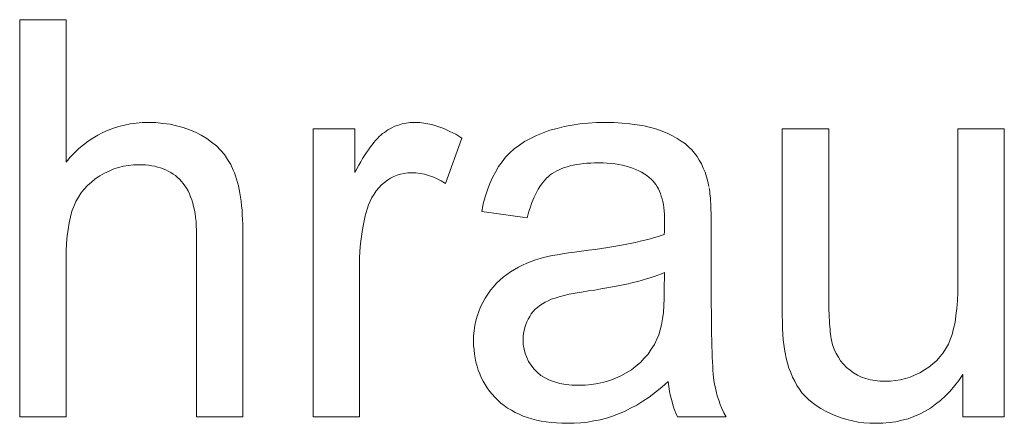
# Model space of a CAD drawing. Extents: x 1101 to 1942, y 41 to 882.
# Tile 57 of 113: x 1273.17 to 1279.37, y 828.62 to 831.16. Entities that reach past the tile are written whole.
import ezdxf

# ---------------------------------------------------------------- set-up
doc = ezdxf.new("R2010")
doc.units = 0
doc.layers.get('0').update_dxf_attribs({"lineweight": 13})
doc.layers.add('Beschriftung', color=7, linetype='Continuous', lineweight=25)

# ---------------------------------------------------------------- blocks, each defined once
blk = doc.blocks.new('Referenz-A03CP7E41H', base_point=(1127.7942, 89.8071))
at = {"layer": 'Beschriftung', "color": 0, "lineweight": -2}
for p, q in [((1273.1724, 828.6629), (1273.1724, 831.1629)), ((1273.1724, 831.1629), (1273.4646, 831.1629)), ((1273.4646, 831.1629), (1273.4646, 830.2655)), ((1273.9048, 830.5111), (1273.9422, 830.515)), ((1273.9422, 830.515), (1273.9811, 830.515)), ((1273.9811, 830.515), (1274.029, 830.515)), ((1274.029, 830.515), (1274.0738, 830.5101)), ((1275.6043, 830.5111), (1275.6288, 830.515)), ((1275.6288, 830.515), (1275.6544, 830.515)), ((1275.6544, 830.515), (1275.6912, 830.515)), ((1275.6912, 830.515), (1275.7284, 830.5089)), ((1276.7493, 830.511), (1276.8015, 830.515)), ((1276.8015, 830.515), (1276.8571, 830.515)), ((1276.8571, 830.515), (1276.9124, 830.515)), ((1276.9124, 830.515), (1276.9624, 830.5116)), ((1273.6638, 830.437), (1273.6961, 830.4526)), ((1273.6961, 830.4526), (1273.7284, 830.4682)), ((1273.7284, 830.4682), (1273.7623, 830.4799)), ((1273.7623, 830.4799), (1273.7963, 830.4916)), ((1273.7963, 830.4916), (1273.8319, 830.4994)), ((1273.8319, 830.4994), (1273.8675, 830.5072)), ((1273.8675, 830.5072), (1273.9048, 830.5111)), ((1274.0738, 830.5101), (1274.1186, 830.5051)), ((1274.1186, 830.5051), (1274.1601, 830.4951)), ((1274.1601, 830.4951), (1274.2017, 830.4853)), ((1274.2017, 830.4853), (1274.2402, 830.4704)), ((1274.2402, 830.4704), (1274.2786, 830.4555)), ((1274.2786, 830.4555), (1274.314, 830.4358)), ((1275.0181, 828.6629), (1275.0181, 830.475)), ((1275.0181, 830.475), (1275.2812, 830.475)), ((1275.2812, 830.475), (1275.2812, 830.2003)), ((1275.4563, 830.4461), (1275.4669, 830.4538)), ((1275.4669, 830.4538), (1275.4883, 830.469)), ((1275.4883, 830.469), (1275.5106, 830.4806)), ((1275.5106, 830.4806), (1275.533, 830.492)), ((1275.533, 830.492), (1275.5564, 830.4997)), ((1275.5564, 830.4997), (1275.5799, 830.5073)), ((1275.5799, 830.5073), (1275.6043, 830.5111)), ((1275.7284, 830.5089), (1275.7656, 830.5028)), ((1275.7656, 830.5028), (1275.8032, 830.4905)), ((1275.8032, 830.4905), (1275.8407, 830.4783)), ((1275.8407, 830.4783), (1275.8786, 830.4599)), ((1275.8786, 830.4599), (1275.9164, 830.4415)), ((1276.4238, 830.4349), (1276.466, 830.451)), ((1276.466, 830.451), (1276.5082, 830.467)), ((1276.5082, 830.467), (1276.5537, 830.479)), ((1276.5537, 830.479), (1276.5993, 830.491)), ((1276.5993, 830.491), (1276.6481, 830.499)), ((1276.6481, 830.499), (1276.6971, 830.507)), ((1276.6971, 830.507), (1276.7493, 830.511)), ((1276.9624, 830.5116), (1277.0124, 830.5082)), ((1277.0124, 830.5082), (1277.0572, 830.5014)), ((1277.0572, 830.5014), (1277.1021, 830.4945)), ((1277.1021, 830.4945), (1277.1417, 830.4843)), ((1277.1417, 830.4843), (1277.1814, 830.474)), ((1277.1814, 830.474), (1277.2158, 830.4604)), ((1277.2158, 830.4604), (1277.2503, 830.4467)), ((1277.9707, 829.3528), (1277.9707, 830.475)), ((1277.9707, 830.475), (1278.2628, 830.475)), ((1278.2628, 830.475), (1278.2628, 829.4708)), ((1279.0759, 829.5049), (1279.0759, 830.475)), ((1279.0759, 830.475), (1279.368, 830.475)), ((1279.368, 830.475), (1279.368, 828.6629)), ((1273.5736, 830.3747), (1273.6026, 830.3981)), ((1273.6026, 830.3981), (1273.6332, 830.4175)), ((1273.6332, 830.4175), (1273.6638, 830.437)), ((1274.314, 830.4358), (1274.3494, 830.4159)), ((1274.3494, 830.4159), (1274.3797, 830.3923)), ((1274.3797, 830.3923), (1274.4099, 830.3687)), ((1275.3896, 830.3757), (1275.401, 830.3894)), ((1275.401, 830.3894), (1275.4123, 830.4032)), ((1275.4123, 830.4032), (1275.4234, 830.4149)), ((1275.4234, 830.4149), (1275.4345, 830.4268)), ((1275.4345, 830.4268), (1275.4455, 830.4364)), ((1275.4455, 830.4364), (1275.4563, 830.4461)), ((1275.9545, 830.417), (1275.8521, 830.133)), ((1275.9164, 830.4415), (1275.9545, 830.417)), ((1276.3171, 830.3733), (1276.3494, 830.3961)), ((1276.3494, 830.3961), (1276.3866, 830.4156)), ((1276.3866, 830.4156), (1276.4238, 830.4349)), ((1277.2503, 830.4467), (1277.2802, 830.4314)), ((1277.2802, 830.4314), (1277.3102, 830.4159)), ((1277.3102, 830.4159), (1277.3356, 830.3988)), ((1277.3356, 830.3988), (1277.3609, 830.3816)), ((1273.5175, 830.324), (1273.5448, 830.3513)), ((1273.5448, 830.3513), (1273.5736, 830.3747)), ((1274.4099, 830.3687), (1274.4353, 830.3412)), ((1274.4353, 830.3412), (1274.4605, 830.3139)), ((1275.3545, 830.3261), (1275.3664, 830.344)), ((1275.3664, 830.344), (1275.3779, 830.3598)), ((1275.3779, 830.3598), (1275.3896, 830.3757)), ((1276.2575, 830.3242), (1276.2848, 830.3505)), ((1276.2848, 830.3505), (1276.3171, 830.3733)), ((1277.3609, 830.3816), (1277.3817, 830.3626)), ((1277.3817, 830.3626), (1277.4025, 830.3437)), ((1277.4025, 830.3437), (1277.4187, 830.323)), ((1273.4646, 830.2655), (1273.4903, 830.2967)), ((1273.4903, 830.2967), (1273.5175, 830.324)), ((1274.4605, 830.3139), (1274.4807, 830.2827)), ((1274.4807, 830.2827), (1274.501, 830.2516)), ((1275.3061, 830.2464), (1275.3184, 830.2684)), ((1275.3184, 830.2684), (1275.3305, 830.2883)), ((1275.3305, 830.2883), (1275.3426, 830.3082)), ((1275.3426, 830.3082), (1275.3545, 830.3261)), ((1276.1856, 830.2387), (1276.208, 830.2683)), ((1276.208, 830.2683), (1276.2302, 830.298)), ((1276.2302, 830.298), (1276.2575, 830.3242)), ((1277.4187, 830.323), (1277.4349, 830.3023)), ((1277.4349, 830.3023), (1277.4487, 830.2789)), ((1277.4487, 830.2789), (1277.4626, 830.2555)), ((1273.7348, 830.2103), (1273.7053, 830.1971)), ((1273.7644, 830.2237), (1273.7348, 830.2103)), ((1273.7949, 830.2325), (1273.7644, 830.2237)), ((1273.8255, 830.2413), (1273.7949, 830.2325)), ((1273.857, 830.2458), (1273.8255, 830.2413)), ((1273.8886, 830.2501), (1273.857, 830.2458)), ((1273.9211, 830.2501), (1273.8886, 830.2501)), ((1273.9428, 830.2501), (1273.9211, 830.2501)), ((1273.9633, 830.2485), (1273.9428, 830.2501)), ((1273.9838, 830.2469), (1273.9633, 830.2485)), ((1274.0031, 830.2436), (1273.9838, 830.2469)), ((1274.0224, 830.2403), (1274.0031, 830.2436)), ((1274.0404, 830.2354), (1274.0224, 830.2403)), ((1274.0584, 830.2305), (1274.0404, 830.2354)), ((1274.0752, 830.2239), (1274.0584, 830.2305)), ((1274.0919, 830.2174), (1274.0752, 830.2239)), ((1274.1076, 830.2091), (1274.0919, 830.2174)), ((1274.1231, 830.201), (1274.1076, 830.2091)), ((1274.501, 830.2516), (1274.5161, 830.2165)), ((1274.5161, 830.2165), (1274.5238, 830.199)), ((1275.2812, 830.2003), (1275.2938, 830.2245)), ((1275.2938, 830.2245), (1275.3061, 830.2464)), ((1276.1473, 830.17), (1276.1665, 830.2043)), ((1276.1665, 830.2043), (1276.1856, 830.2387)), ((1276.5377, 830.2034), (1276.5237, 830.1951)), ((1276.5516, 830.2118), (1276.5377, 830.2034)), ((1276.5672, 830.2188), (1276.5516, 830.2118)), ((1276.5828, 830.2259), (1276.5672, 830.2188)), ((1276.6002, 830.2319), (1276.5828, 830.2259)), ((1276.6175, 830.2378), (1276.6002, 830.2319)), ((1276.6365, 830.2426), (1276.6175, 830.2378)), ((1276.6554, 830.2473), (1276.6365, 830.2426)), ((1276.6761, 830.2509), (1276.6554, 830.2473)), ((1276.6968, 830.2545), (1276.6761, 830.2509)), ((1276.7192, 830.2569), (1276.6968, 830.2545)), ((1276.7416, 830.2592), (1276.7192, 830.2569)), ((1276.7656, 830.2604), (1276.7416, 830.2592)), ((1276.7896, 830.2616), (1276.7656, 830.2604)), ((1276.8154, 830.2616), (1276.7896, 830.2616)), ((1276.8429, 830.2616), (1276.8154, 830.2616)), ((1276.8688, 830.26), (1276.8429, 830.2616)), ((1276.8946, 830.2583), (1276.8688, 830.26)), ((1276.9188, 830.2551), (1276.8946, 830.2583)), ((1276.9429, 830.2518), (1276.9188, 830.2551)), ((1276.9654, 830.2469), (1276.9429, 830.2518)), ((1276.9879, 830.242), (1276.9654, 830.2469)), ((1277.0087, 830.2356), (1276.9879, 830.242)), ((1277.0294, 830.229), (1277.0087, 830.2356)), ((1277.0484, 830.2208), (1277.0294, 830.229)), ((1277.0675, 830.2127), (1277.0484, 830.2208)), ((1277.0849, 830.203), (1277.0675, 830.2127)), ((1277.1022, 830.1931), (1277.0849, 830.203)), ((1277.4626, 830.2555), (1277.474, 830.2294)), ((1277.474, 830.2294), (1277.4854, 830.2033)), ((1277.4854, 830.2033), (1277.4942, 830.1744)), ((1273.6234, 830.1408), (1273.599, 830.1201)), ((1273.648, 830.1617), (1273.6234, 830.1408)), ((1273.6767, 830.1794), (1273.648, 830.1617)), ((1273.7053, 830.1971), (1273.6767, 830.1794)), ((1274.1375, 830.1911), (1274.1231, 830.201)), ((1274.1518, 830.1814), (1274.1375, 830.1911)), ((1274.1649, 830.1699), (1274.1518, 830.1814)), ((1274.1781, 830.1584), (1274.1649, 830.1699)), ((1274.19, 830.1453), (1274.1781, 830.1584)), ((1274.2017, 830.1322), (1274.19, 830.1453)), ((1274.5238, 830.199), (1274.5305, 830.1796)), ((1274.5305, 830.1796), (1274.5371, 830.1601)), ((1274.5371, 830.1601), (1274.5428, 830.1387)), ((1275.4864, 830.1533), (1275.4674, 830.1381)), ((1275.5065, 830.1646), (1275.4864, 830.1533)), ((1275.5268, 830.1759), (1275.5065, 830.1646)), ((1275.5482, 830.1836), (1275.5268, 830.1759)), ((1275.5696, 830.1911), (1275.5482, 830.1836)), ((1275.5923, 830.195), (1275.5696, 830.1911)), ((1275.6149, 830.1987), (1275.5923, 830.195)), ((1275.6387, 830.1987), (1275.6149, 830.1987)), ((1275.6655, 830.1987), (1275.6387, 830.1987)), ((1275.6921, 830.1946), (1275.6655, 830.1987)), ((1275.7188, 830.1905), (1275.6921, 830.1946)), ((1275.7454, 830.1822), (1275.7188, 830.1905)), ((1275.7721, 830.174), (1275.7454, 830.1822)), ((1275.7988, 830.1617), (1275.7721, 830.174)), ((1275.8254, 830.1494), (1275.7988, 830.1617)), ((1275.8521, 830.133), (1275.8254, 830.1494)), ((1276.1312, 830.1311), (1276.1473, 830.17)), ((1276.4763, 830.1535), (1276.4656, 830.1404)), ((1276.4877, 830.1648), (1276.4763, 830.1535)), ((1276.4992, 830.1761), (1276.4877, 830.1648)), ((1276.5114, 830.1856), (1276.4992, 830.1761)), ((1276.5237, 830.1951), (1276.5114, 830.1856)), ((1277.118, 830.1817), (1277.1022, 830.1931)), ((1277.1336, 830.1703), (1277.118, 830.1817)), ((1277.1475, 830.1573), (1277.1336, 830.1703)), ((1277.158, 830.1477), (1277.1475, 830.1573)), ((1277.167, 830.1363), (1277.158, 830.1477)), ((1277.4942, 830.1744), (1277.5032, 830.1455)), ((1277.5032, 830.1455), (1277.5097, 830.1139)), ((1273.5786, 830.0961), (1273.5582, 830.0721)), ((1273.599, 830.1201), (1273.5786, 830.0961)), ((1274.2121, 830.1172), (1274.2017, 830.1322)), ((1274.2226, 830.102), (1274.2121, 830.1172)), ((1274.2315, 830.0851), (1274.2226, 830.102)), ((1274.2404, 830.068), (1274.2315, 830.0851)), ((1274.5428, 830.1387), (1274.5486, 830.1173)), ((1274.5486, 830.1173), (1274.5533, 830.094)), ((1274.5533, 830.094), (1274.5581, 830.0705)), ((1275.4158, 830.0869), (1275.4023, 830.0658)), ((1275.4321, 830.1049), (1275.4158, 830.0869)), ((1275.4484, 830.123), (1275.4321, 830.1049)), ((1275.4674, 830.1381), (1275.4484, 830.123)), ((1276.1024, 830.0485), (1276.1152, 830.0921)), ((1276.1152, 830.0921), (1276.1312, 830.1311)), ((1276.4262, 830.0804), (1276.4171, 830.0636)), ((1276.4353, 830.0971), (1276.4262, 830.0804)), ((1276.4451, 830.1122), (1276.4353, 830.0971)), ((1276.455, 830.1272), (1276.4451, 830.1122)), ((1276.4656, 830.1404), (1276.455, 830.1272)), ((1277.176, 830.125), (1277.167, 830.1363)), ((1277.1838, 830.1118), (1277.176, 830.125)), ((1277.1915, 830.0988), (1277.1838, 830.1118)), ((1277.198, 830.084), (1277.1915, 830.0988)), ((1277.2044, 830.0691), (1277.198, 830.084)), ((1277.5114, 830.1042), (1277.5131, 830.0924)), ((1277.5131, 830.0924), (1277.5147, 830.0807)), ((1277.5147, 830.0807), (1277.5161, 830.0669)), ((1273.5256, 830.0179), (1273.5134, 829.9876)), ((1273.5418, 830.045), (1273.5256, 830.0179)), ((1273.5582, 830.0721), (1273.5418, 830.045)), ((1274.2478, 830.049), (1274.2404, 830.068)), ((1274.2552, 830.03), (1274.2478, 830.049)), ((1274.2612, 830.0091), (1274.2552, 830.03)), ((1274.5581, 830.0705), (1274.5619, 830.0452)), ((1274.5619, 830.0452), (1274.5656, 830.0198)), ((1274.5656, 830.0198), (1274.5686, 829.9925)), ((1275.3779, 830.0208), (1275.367, 829.9969)), ((1275.3887, 830.0448), (1275.3779, 830.0208)), ((1275.4023, 830.0658), (1275.3887, 830.0448)), ((1276.0895, 830.005), (1276.1024, 830.0485)), ((1276.4006, 830.0263), (1276.3931, 830.0058)), ((1276.4089, 830.045), (1276.4006, 830.0263)), ((1276.4171, 830.0636), (1276.4089, 830.045)), ((1277.2095, 830.0526), (1277.2044, 830.0691)), ((1277.2148, 830.036), (1277.2095, 830.0526)), ((1277.2186, 830.0177), (1277.2148, 830.036)), ((1277.2225, 829.9994), (1277.2186, 830.0177)), ((1277.5161, 830.0669), (1277.5174, 830.0531)), ((1277.5174, 830.0531), (1277.5186, 830.0374)), ((1277.5186, 830.0374), (1277.5197, 830.0216)), ((1277.5197, 830.0216), (1277.5206, 830.004)), ((1273.5012, 829.9574), (1273.4921, 829.9213)), ((1273.5134, 829.9876), (1273.5012, 829.9574)), ((1274.2671, 829.9882), (1274.2612, 830.0091)), ((1274.2716, 829.9652), (1274.2671, 829.9882)), ((1274.276, 829.9424), (1274.2716, 829.9652)), ((1274.5686, 829.9925), (1274.5714, 829.9651)), ((1274.5714, 829.9651), (1274.5733, 829.9358)), ((1275.359, 829.9701), (1275.3468, 829.9291)), ((1275.367, 829.9969), (1275.359, 829.9701)), ((1276.0797, 829.9568), (1276.0895, 830.005)), ((1276.3664, 829.9167), (1276.0797, 829.9568)), ((1276.379, 829.963), (1276.3723, 829.9408)), ((1276.3857, 829.9853), (1276.379, 829.963)), ((1276.3931, 830.0058), (1276.3857, 829.9853)), ((1277.2251, 829.9793), (1277.2225, 829.9994)), ((1277.2277, 829.9593), (1277.2251, 829.9793)), ((1277.2289, 829.9375), (1277.2277, 829.9593)), ((1277.5206, 830.004), (1277.5215, 829.9863)), ((1277.5215, 829.9863), (1277.5222, 829.9667)), ((1277.5222, 829.9667), (1277.5229, 829.947)), ((1273.4921, 829.9213), (1273.4829, 829.8853)), ((1274.279, 829.9176), (1274.276, 829.9424)), ((1274.2819, 829.8927), (1274.279, 829.9176)), ((1274.5733, 829.9358), (1274.5752, 829.9065)), ((1274.5752, 829.9065), (1274.5761, 829.8752)), ((1275.3468, 829.9291), (1275.3377, 829.8862)), ((1276.3723, 829.9408), (1276.3664, 829.9167)), ((1277.2302, 829.9157), (1277.2289, 829.9375)), ((1277.2302, 829.8922), (1277.2302, 829.9157)), ((1277.5229, 829.947), (1277.5233, 829.9254)), ((1277.5233, 829.9254), (1277.5238, 829.9037)), ((1277.5238, 829.9037), (1277.524, 829.8802)), ((1273.4768, 829.8435), (1273.4708, 829.8017)), ((1273.4829, 829.8853), (1273.4768, 829.8435)), ((1274.2835, 829.8659), (1274.2819, 829.8927)), ((1274.2849, 829.8391), (1274.2835, 829.8659)), ((1274.2849, 829.8103), (1274.2849, 829.8391)), ((1274.5761, 829.8752), (1274.5771, 829.844)), ((1274.5771, 829.844), (1274.5771, 829.8106)), ((1275.3285, 829.8433), (1275.3225, 829.7986)), ((1275.3377, 829.8862), (1275.3285, 829.8433)), ((1277.229, 829.8277), (1277.2294, 829.8407)), ((1277.2294, 829.8407), (1277.2296, 829.8535)), ((1277.2296, 829.8535), (1277.2298, 829.8636)), ((1277.2298, 829.8636), (1277.2301, 829.8736)), ((1277.2301, 829.8736), (1277.2302, 829.8922)), ((1277.524, 829.8802), (1277.5242, 829.8565)), ((1277.5242, 829.8565), (1277.5242, 829.831)), ((1277.5242, 829.831), (1277.5242, 829.422)), ((1273.4708, 829.8017), (1273.4677, 829.7542)), ((1274.2849, 828.6629), (1274.2849, 829.8103)), ((1274.5771, 829.8106), (1274.5771, 828.6629)), ((1275.3225, 829.7986), (1275.3163, 829.7538)), ((1277.077, 829.7683), (1277.1066, 829.7751)), ((1277.1066, 829.7751), (1277.1334, 829.7823)), ((1277.1334, 829.7823), (1277.1601, 829.7894)), ((1277.1601, 829.7894), (1277.1839, 829.7968)), ((1277.1839, 829.7968), (1277.2078, 829.8042)), ((1277.2078, 829.8042), (1277.2287, 829.8119)), ((1277.2287, 829.8119), (1277.229, 829.8277)), ((1273.4677, 829.7542), (1273.4646, 829.7067)), ((1275.3133, 829.7071), (1275.3103, 829.6604)), ((1275.3163, 829.7538), (1275.3133, 829.7071)), ((1276.7075, 829.7063), (1276.7517, 829.7118)), ((1276.7517, 829.7118), (1276.7931, 829.7176)), ((1276.7931, 829.7176), (1276.8344, 829.7234)), ((1276.8344, 829.7234), (1276.8728, 829.7295)), ((1276.8728, 829.7295), (1276.9112, 829.7356)), ((1276.9112, 829.7356), (1276.9467, 829.7419)), ((1276.9467, 829.7419), (1276.9822, 829.7482)), ((1276.9822, 829.7482), (1277.0148, 829.7549)), ((1277.0148, 829.7549), (1277.0473, 829.7614)), ((1277.0473, 829.7614), (1277.077, 829.7683)), ((1273.4646, 829.7067), (1273.4646, 829.6534)), ((1273.4646, 829.6534), (1273.4646, 828.6629)), ((1275.3103, 829.6604), (1275.3103, 829.6117)), ((1276.3908, 829.6413), (1276.4185, 829.6518)), ((1276.4185, 829.6518), (1276.4478, 829.6602)), ((1276.4478, 829.6602), (1276.4693, 829.6662)), ((1276.4693, 829.6662), (1276.4963, 829.6721)), ((1276.4963, 829.6721), (1276.5233, 829.6779)), ((1276.5233, 829.6779), (1276.5557, 829.6837)), ((1276.5557, 829.6837), (1276.5882, 829.6895)), ((1276.5882, 829.6895), (1276.6261, 829.6951)), ((1276.6261, 829.6951), (1276.664, 829.7008)), ((1276.664, 829.7008), (1276.7075, 829.7063)), ((1275.3103, 829.6117), (1275.3103, 828.6629)), ((1276.2608, 829.5764), (1276.2857, 829.591)), ((1276.2857, 829.591), (1276.3104, 829.6056)), ((1276.3104, 829.6056), (1276.3367, 829.6181)), ((1276.3367, 829.6181), (1276.3631, 829.6307)), ((1276.3631, 829.6307), (1276.3908, 829.6413)), ((1276.172, 829.5045), (1276.193, 829.5238)), ((1276.193, 829.5238), (1276.2142, 829.5432)), ((1276.2142, 829.5432), (1276.2376, 829.5598)), ((1276.2376, 829.5598), (1276.2608, 829.5764)), ((1277.0884, 829.5236), (1277.061, 829.516)), ((1277.1157, 829.5311), (1277.0884, 829.5236)), ((1277.1406, 829.539), (1277.1157, 829.5311)), ((1277.1655, 829.5468), (1277.1406, 829.539)), ((1277.188, 829.5551), (1277.1655, 829.5468)), ((1277.2103, 829.5633), (1277.188, 829.5551)), ((1277.2302, 829.5718), (1277.2103, 829.5633)), ((1277.2287, 829.4594), (1277.2302, 829.5718)), ((1276.1176, 829.4356), (1276.1342, 829.4604)), ((1276.1342, 829.4604), (1276.1531, 829.4825)), ((1276.1531, 829.4825), (1276.172, 829.5045)), ((1276.7921, 829.4618), (1276.7523, 829.4559)), ((1276.8295, 829.4682), (1276.7921, 829.4618)), ((1276.8668, 829.4745), (1276.8295, 829.4682)), ((1276.9017, 829.481), (1276.8668, 829.4745)), ((1276.9365, 829.4877), (1276.9017, 829.481)), ((1276.9689, 829.4946), (1276.9365, 829.4877)), ((1277.0013, 829.5014), (1276.9689, 829.4946)), ((1277.0311, 829.5088), (1277.0013, 829.5014)), ((1277.061, 829.516), (1277.0311, 829.5088)), ((1277.2287, 829.4087), (1277.2287, 829.4594)), ((1278.2628, 829.4708), (1278.2628, 829.4407)), ((1279.0759, 829.4469), (1279.0759, 829.5049)), ((1276.0866, 829.3834), (1276.1009, 829.411)), ((1276.1009, 829.411), (1276.1176, 829.4356)), ((1276.5158, 829.4032), (1276.4971, 829.3946)), ((1276.5411, 829.4112), (1276.5158, 829.4032)), ((1276.5664, 829.4193), (1276.5411, 829.4112)), ((1276.5983, 829.427), (1276.5664, 829.4193)), ((1276.6302, 829.4347), (1276.5983, 829.427)), ((1276.6687, 829.4419), (1276.6302, 829.4347)), ((1276.7072, 829.4491), (1276.6687, 829.4419)), ((1276.7523, 829.4559), (1276.7072, 829.4491)), ((1277.2257, 829.3642), (1277.2287, 829.4087)), ((1277.5242, 829.422), (1277.5242, 829.3685)), ((1278.2628, 829.4407), (1278.2631, 829.4132)), ((1278.2631, 829.4132), (1278.2634, 829.3855)), ((1279.0729, 829.3958), (1279.0759, 829.4469)), ((1276.0613, 829.3271), (1276.0722, 829.356)), ((1276.0722, 829.356), (1276.0866, 829.3834)), ((1276.4164, 829.3402), (1276.4041, 829.3257)), ((1276.4309, 829.3526), (1276.4164, 829.3402)), ((1276.4453, 829.365), (1276.4309, 829.3526)), ((1276.4618, 829.3756), (1276.4453, 829.365)), ((1276.4784, 829.3861), (1276.4618, 829.3756)), ((1276.4971, 829.3946), (1276.4784, 829.3861)), ((1277.2228, 829.3197), (1277.2257, 829.3642)), ((1277.5242, 829.3685), (1277.5245, 829.32)), ((1277.9707, 829.3037), (1277.9707, 829.3528)), ((1278.2634, 829.3855), (1278.264, 829.3604)), ((1278.264, 829.3604), (1278.2645, 829.3353)), ((1278.2645, 829.3353), (1278.2653, 829.3125)), ((1279.0639, 829.3006), (1279.0698, 829.3448)), ((1279.0698, 829.3448), (1279.0729, 829.3958)), ((1276.0433, 829.2679), (1276.0505, 829.2981)), ((1276.0505, 829.2981), (1276.0613, 829.3271)), ((1276.3715, 829.2785), (1276.3639, 829.2612)), ((1276.3817, 829.2949), (1276.3715, 829.2785)), ((1276.3918, 829.3113), (1276.3817, 829.2949)), ((1276.4041, 829.3257), (1276.3918, 829.3113)), ((1277.211, 829.243), (1277.2168, 829.2813)), ((1277.2168, 829.2813), (1277.2228, 829.3197)), ((1277.5245, 829.32), (1277.5249, 829.2714)), ((1277.9718, 829.2614), (1277.9707, 829.3037)), ((1278.2653, 829.3125), (1278.2662, 829.2899)), ((1278.2662, 829.2899), (1278.2673, 829.2696)), ((1279.0579, 829.2563), (1279.0639, 829.3006)), ((1276.0324, 829.2057), (1276.0361, 829.2375)), ((1276.0361, 829.2375), (1276.0433, 829.2679)), ((1276.3512, 829.2257), (1276.3461, 829.2075)), ((1276.3563, 829.2439), (1276.3512, 829.2257)), ((1276.3639, 829.2612), (1276.3563, 829.2439)), ((1277.2022, 829.2108), (1277.211, 829.243)), ((1277.5249, 829.2714), (1277.5254, 829.2278)), ((1277.5254, 829.2278), (1277.526, 829.1841)), ((1277.973, 829.2189), (1277.9718, 829.2614)), ((1277.9752, 829.1831), (1277.973, 829.2189)), ((1278.2673, 829.2696), (1278.2684, 829.2494)), ((1278.2684, 829.2494), (1278.2698, 829.2315)), ((1278.2698, 829.2315), (1278.2712, 829.2138)), ((1278.2712, 829.2138), (1278.2729, 829.1984)), ((1279.0399, 829.1816), (1279.0489, 829.2189)), ((1279.0489, 829.2189), (1279.0579, 829.2563)), ((1276.0289, 829.1739), (1276.0324, 829.2057)), ((1276.0289, 829.1407), (1276.0289, 829.1739)), ((1276.3436, 829.1884), (1276.341, 829.1693)), ((1276.341, 829.1693), (1276.341, 829.1492)), ((1276.3461, 829.2075), (1276.3436, 829.1884)), ((1277.1662, 829.119), (1277.1816, 829.1527)), ((1277.1816, 829.1527), (1277.1934, 829.1787)), ((1277.1934, 829.1787), (1277.2022, 829.2108)), ((1277.526, 829.1841), (1277.5269, 829.1454)), ((1277.9774, 829.1472), (1277.9752, 829.1831)), ((1278.2729, 829.1984), (1278.2745, 829.1831)), ((1278.2745, 829.1831), (1278.2765, 829.1702)), ((1278.2765, 829.1702), (1278.2785, 829.1573)), ((1278.2785, 829.1573), (1278.2807, 829.1469)), ((1279.016, 829.1207), (1279.028, 829.1512)), ((1279.028, 829.1512), (1279.0399, 829.1816)), ((1276.0289, 829.1123), (1276.0289, 829.1407)), ((1276.0313, 829.0854), (1276.0289, 829.1123)), ((1276.341, 829.1492), (1276.341, 829.1186)), ((1276.341, 829.1186), (1276.3465, 829.0904)), ((1276.3465, 829.0904), (1276.3521, 829.0623)), ((1277.1266, 829.0589), (1277.1464, 829.089)), ((1277.1464, 829.089), (1277.1662, 829.119)), ((1277.5269, 829.1454), (1277.5277, 829.1067)), ((1277.5277, 829.1067), (1277.5289, 829.0728)), ((1277.9808, 829.118), (1277.9774, 829.1472)), ((1277.984, 829.0889), (1277.9808, 829.118)), ((1277.9886, 829.0663), (1277.984, 829.0889)), ((1278.2807, 829.1469), (1278.2876, 829.1166)), ((1278.2876, 829.1166), (1278.2984, 829.0896)), ((1278.2984, 829.0896), (1278.3091, 829.0626)), ((1278.9837, 829.0661), (1278.9998, 829.0934)), ((1278.9998, 829.0934), (1279.016, 829.1207)), ((1276.0337, 829.0583), (1276.0313, 829.0854)), ((1276.0384, 829.0325), (1276.0337, 829.0583)), ((1276.0432, 829.0067), (1276.0384, 829.0325)), ((1276.3521, 829.0623), (1276.3631, 829.0368)), ((1276.3631, 829.0368), (1276.3742, 829.0112)), ((1277.0784, 829.0058), (1277.1024, 829.0323)), ((1277.1024, 829.0323), (1277.1266, 829.0589)), ((1277.5289, 829.0728), (1277.5301, 829.039)), ((1277.5301, 829.039), (1277.5315, 829.01)), ((1277.9951, 829.0326), (1277.9886, 829.0663)), ((1278.0039, 829.0015), (1277.9951, 829.0326)), ((1278.3091, 829.0626), (1278.3237, 829.0388)), ((1278.3237, 829.0388), (1278.3383, 829.0151)), ((1278.9428, 829.0179), (1278.9633, 829.042)), ((1278.9633, 829.042), (1278.9837, 829.0661)), ((1276.0504, 828.9821), (1276.0432, 829.0067)), ((1276.0575, 828.9576), (1276.0504, 828.9821)), ((1276.3742, 829.0112), (1276.3908, 828.9882)), ((1276.3908, 828.9882), (1276.4074, 828.9652)), ((1276.4074, 828.9652), (1276.4295, 828.9447)), ((1277.0214, 828.9599), (1277.0499, 828.9829)), ((1277.0499, 828.9829), (1277.0784, 829.0058)), ((1277.5315, 829.01), (1277.533, 828.9811)), ((1277.533, 828.9811), (1277.5347, 828.9571)), ((1278.0127, 828.9704), (1278.0039, 829.0015)), ((1278.024, 828.942), (1278.0127, 828.9704)), ((1278.3383, 829.0151), (1278.3567, 828.9946)), ((1278.3567, 828.9946), (1278.3752, 828.974)), ((1278.3752, 828.974), (1278.3975, 828.9568)), ((1278.8649, 828.9585), (1278.8937, 828.9762)), ((1278.8937, 828.9762), (1278.9183, 828.997)), ((1278.9183, 828.997), (1278.9428, 829.0179)), ((1276.067, 828.9344), (1276.0575, 828.9576)), ((1276.0766, 828.9111), (1276.067, 828.9344)), ((1276.0885, 828.8891), (1276.0766, 828.9111)), ((1276.4295, 828.9447), (1276.4516, 828.9243)), ((1276.4516, 828.9243), (1276.4788, 828.909)), ((1276.4788, 828.909), (1276.5061, 828.8936)), ((1276.8852, 828.8921), (1276.9205, 828.9066)), ((1276.9205, 828.9066), (1276.9556, 828.9211)), ((1276.9556, 828.9211), (1276.9885, 828.9405)), ((1276.9885, 828.9405), (1277.0214, 828.9599)), ((1277.5347, 828.9571), (1277.5365, 828.9331)), ((1277.5365, 828.9331), (1277.5385, 828.9139)), ((1277.5385, 828.9139), (1277.5406, 828.8948)), ((1278.0353, 828.9135), (1278.024, 828.942)), ((1278.0489, 828.8877), (1278.0353, 828.9135)), ((1278.3975, 828.9568), (1278.4199, 828.9395)), ((1278.4199, 828.9395), (1278.4448, 828.9265)), ((1278.4448, 828.9265), (1278.4698, 828.9136)), ((1278.4698, 828.9136), (1278.4973, 828.9049)), ((1278.4973, 828.9049), (1278.525, 828.8963)), ((1278.7147, 828.8965), (1278.7457, 828.9054)), ((1278.7457, 828.9054), (1278.7765, 828.9143)), ((1278.7765, 828.9143), (1278.8062, 828.9275)), ((1278.8062, 828.9275), (1278.8361, 828.9408)), ((1278.8361, 828.9408), (1278.8649, 828.9585)), ((1279.1067, 828.9304), (1279.0816, 828.8919)), ((1279.1067, 828.6629), (1279.1067, 828.9304)), ((1276.1004, 828.8671), (1276.0885, 828.8891)), ((1276.1147, 828.8464), (1276.1004, 828.8671)), ((1276.1291, 828.8257), (1276.1147, 828.8464)), ((1276.5061, 828.8936), (1276.5383, 828.8834)), ((1276.5383, 828.8834), (1276.5708, 828.8731)), ((1276.5708, 828.8731), (1276.6083, 828.8681)), ((1276.6083, 828.8681), (1276.6458, 828.8629)), ((1276.6458, 828.8629), (1276.6883, 828.8629)), ((1276.6883, 828.8629), (1276.7305, 828.8629)), ((1276.7305, 828.8629), (1276.7703, 828.8678)), ((1276.7703, 828.8678), (1276.8103, 828.8727)), ((1276.8103, 828.8727), (1276.8477, 828.8823)), ((1276.8477, 828.8823), (1276.8852, 828.8921)), ((1277.213, 828.8498), (1277.173, 828.819)), ((1277.2539, 828.8858), (1277.213, 828.8498)), ((1277.2571, 828.8539), (1277.2539, 828.8858)), ((1277.2623, 828.8241), (1277.2571, 828.8539)), ((1277.5406, 828.8948), (1277.5429, 828.8806)), ((1277.5429, 828.8806), (1277.5476, 828.8523)), ((1277.5476, 828.8523), (1277.5545, 828.8245)), ((1278.0626, 828.8618), (1278.0489, 828.8877)), ((1278.0786, 828.8386), (1278.0626, 828.8618)), ((1278.525, 828.8963), (1278.5551, 828.892)), ((1278.5551, 828.892), (1278.5853, 828.8877)), ((1278.5853, 828.8877), (1278.6182, 828.8877)), ((1278.6182, 828.8877), (1278.6511, 828.8877)), ((1278.6511, 828.8877), (1278.6829, 828.8922)), ((1278.6829, 828.8922), (1278.7147, 828.8965)), ((1279.0541, 828.8583), (1279.0267, 828.8247)), ((1279.0816, 828.8919), (1279.0541, 828.8583)), ((1276.1458, 828.8062), (1276.1291, 828.8257)), ((1276.1624, 828.7867), (1276.1458, 828.8062)), ((1276.1815, 828.7685), (1276.1624, 828.7867)), ((1277.1331, 828.7882), (1277.0939, 828.7629)), ((1277.173, 828.819), (1277.1331, 828.7882)), ((1277.2675, 828.7941), (1277.2623, 828.8241)), ((1277.2749, 828.7662), (1277.2675, 828.7941)), ((1277.5545, 828.8245), (1277.5615, 828.7967)), ((1277.5615, 828.7967), (1277.5707, 828.7694)), ((1278.0946, 828.8153), (1278.0786, 828.8386)), ((1278.1149, 828.7941), (1278.0946, 828.8153)), ((1278.1352, 828.7728), (1278.1149, 828.7941)), ((1278.997, 828.7958), (1278.9674, 828.767)), ((1279.0267, 828.8247), (1278.997, 828.7958)), ((1276.2006, 828.7503), (1276.1815, 828.7685)), ((1276.2218, 828.7343), (1276.2006, 828.7503)), ((1276.2429, 828.7184), (1276.2218, 828.7343)), ((1276.2661, 828.7047), (1276.2429, 828.7184)), ((1277.0165, 828.7172), (1276.9781, 828.6971)), ((1277.0548, 828.7373), (1277.0165, 828.7172)), ((1277.0939, 828.7629), (1277.0548, 828.7373)), ((1277.2821, 828.7384), (1277.2749, 828.7662)), ((1277.2913, 828.7126), (1277.2821, 828.7384)), ((1277.5707, 828.7694), (1277.5799, 828.7422)), ((1277.5799, 828.7422), (1277.5914, 828.7156)), ((1278.1597, 828.7535), (1278.1352, 828.7728)), ((1278.1843, 828.7342), (1278.1597, 828.7535)), ((1278.2131, 828.717), (1278.1843, 828.7342)), ((1278.2419, 828.6996), (1278.2131, 828.717)), ((1278.9036, 828.719), (1278.8694, 828.6997)), ((1278.9354, 828.743), (1278.9036, 828.719)), ((1278.9674, 828.767), (1278.9354, 828.743)), ((1273.4646, 828.6629), (1273.1724, 828.6629)), ((1274.5771, 828.6629), (1274.2849, 828.6629)), ((1275.3103, 828.6629), (1275.0181, 828.6629)), ((1276.2892, 828.6912), (1276.2661, 828.7047)), ((1276.3145, 828.6797), (1276.2892, 828.6912)), ((1276.3397, 828.6684), (1276.3145, 828.6797)), ((1276.367, 828.6593), (1276.3397, 828.6684)), ((1276.3943, 828.6501), (1276.367, 828.6593)), ((1276.864, 828.6563), (1276.8251, 828.6452)), ((1276.903, 828.6674), (1276.864, 828.6563)), ((1276.9405, 828.6822), (1276.903, 828.6674)), ((1276.9781, 828.6971), (1276.9405, 828.6822)), ((1277.3006, 828.6867), (1277.2913, 828.7126)), ((1277.3119, 828.6629), (1277.3006, 828.6867)), ((1277.6168, 828.6629), (1277.3119, 828.6629)), ((1277.5914, 828.7156), (1277.603, 828.6889)), ((1277.603, 828.6889), (1277.6168, 828.6629)), ((1278.2749, 828.6842), (1278.2419, 828.6996)), ((1278.3081, 828.6689), (1278.2749, 828.6842)), ((1278.3424, 828.6574), (1278.3081, 828.6689)), ((1278.3767, 828.6459), (1278.3424, 828.6574)), ((1278.7988, 828.6661), (1278.7623, 828.6516)), ((1278.8352, 828.6805), (1278.7988, 828.6661)), ((1278.8694, 828.6997), (1278.8352, 828.6805)), ((1279.368, 828.6629), (1279.1067, 828.6629)), ((1276.4237, 828.6433), (1276.3943, 828.6501)), ((1276.453, 828.6366), (1276.4237, 828.6433)), ((1276.4845, 828.6319), (1276.453, 828.6366)), ((1276.5158, 828.6274), (1276.4845, 828.6319)), ((1276.5493, 828.6251), (1276.5158, 828.6274)), ((1276.5828, 828.6229), (1276.5493, 828.6251)), ((1276.6183, 828.6229), (1276.5828, 828.6229)), ((1276.6613, 828.6229), (1276.6183, 828.6229)), ((1276.703, 828.6266), (1276.6613, 828.6229)), ((1276.7446, 828.6302), (1276.703, 828.6266)), ((1276.7848, 828.6377), (1276.7446, 828.6302)), ((1276.8251, 828.6452), (1276.7848, 828.6377)), ((1278.4123, 828.6382), (1278.3767, 828.6459)), ((1278.4479, 828.6305), (1278.4123, 828.6382)), ((1278.4848, 828.6267), (1278.4479, 828.6305)), ((1278.5217, 828.6229), (1278.4848, 828.6267)), ((1278.5598, 828.6229), (1278.5217, 828.6229)), ((1278.603, 828.6229), (1278.5598, 828.6229)), ((1278.6439, 828.6277), (1278.603, 828.6229)), ((1278.6849, 828.6325), (1278.6439, 828.6277)), ((1278.7236, 828.6421), (1278.6849, 828.6325)), ((1278.7623, 828.6516), (1278.7236, 828.6421))]:
    blk.add_line(p, q, dxfattribs=at)

msp = doc.modelspace()

# ---------------------------------------------------------------- block references
at = {"color": 251, "lineweight": 13, "ltscale": 0.13, "true_color": 0x5f5f5f}
msp.add_blockref('Referenz-A03CP7E41H', (1127.7942, 89.8071), dxfattribs=at)

doc.saveas('drawing.dxf')
